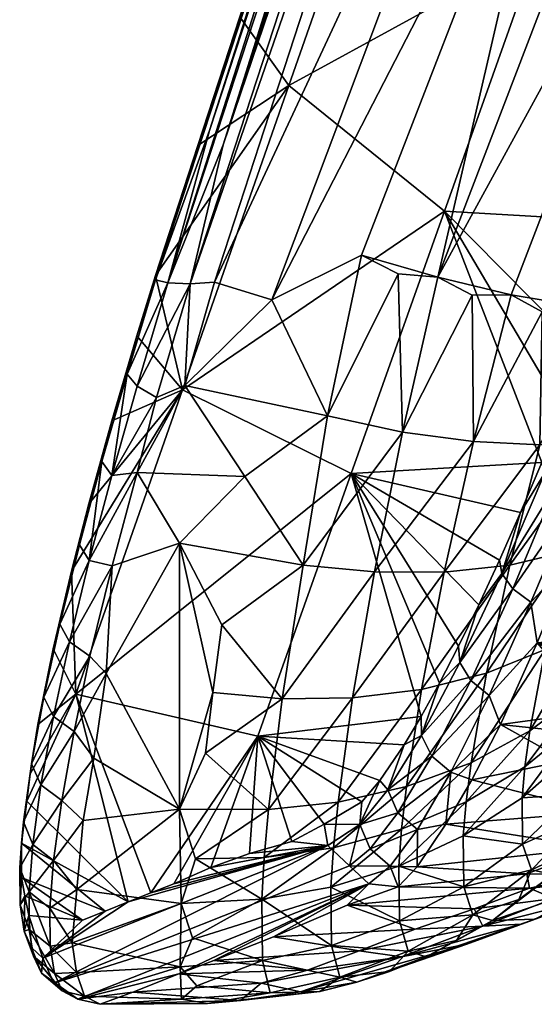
# Model space of a CAD drawing. Header units: millimetres. Extents: x -12051 to -11540, y 10508 to 11079.
# Tile 90 of 256: x -12051 to -12022, y 10895 to 10951. Entities that reach past the tile are written whole.
import ezdxf

# ---------------------------------------------------------------- set-up
doc = ezdxf.new("R2010")
doc.units = ezdxf.units.MM
doc.header["$MEASUREMENT"] = 0
doc.layers.add('Výchozí', color=7, linetype='Continuous', true_color=0x000000)

msp = doc.modelspace()

# ---------------------------------------------------------------- meshes
at = {"layer": 'Výchozí'}
mesh = msp.add_polyface(dxfattribs=at)
corners = [(-12006.165, 10990.59, 323.18), (-12004.871, 10994.371, 324.127), (-12008.328, 10996.792, 325.697), (-12008.924, 10984.374, 321.747), (-12012.444, 10987.392, 323.533), (-12002.293, 10989.357, 321.105), (-12011.082, 10979.062, 320.483), (-12014.739, 10981.291, 322.057), (-12005.071, 10983.031, 319.646), (-12018.226, 10972.644, 320.027), (-12011.15, 10967.466, 315.878), (-12007.591, 10966.148, 312.973), (-12004.832, 10973.993, 315.056), (-12008.685, 10974.695, 317.766), (-12015.018, 10969.133, 318.139), (-12020.442, 10966.86, 318.673), (-12016.502, 10986.944, 323.711), (-12021.375, 10976.112, 321.187), (-12016.502, 10986.944, 323.711), (-12018.387, 11002.487, 327.373), (-12021.375, 10976.112, 321.187), (-12011.512, 11000.251, 326.845), (-12040.081, 10936.028, 311.786), (-12021.375, 10976.112, 321.187), (-12042.708, 10935.987, 310.581), (-12025.057, 10989.864, 323.261), (-12024.734, 10992.203, 323.189), (-12025.169, 10991.826, 322.411), (-12029.91, 10977.292, 319.003), (-12041.448, 10935.921, 311.487), (-12040.081, 10936.028, 311.786), (-12018.387, 11002.487, 327.373), (-12021.395, 10997.258, 325.878), (-12028.074, 10983.419, 319.673), (-12029.817, 10977.811, 317.673), (-12033.621, 10966.287, 315.027), (-12024.578, 10993.97, 321.58), (-12026.561, 10987.958, 320.473), (-12023.255, 10998.008, 322.49), (-12023.909, 10981.286, 284.257), (-12016.644, 10969.512, 201.768), (-12029.896, 10964.191, 283.237), (-12017.913, 10998.409, 285.279), (-12009.383, 10989.336, 201.088), (-12005.433, 10969.617, 120.134), (-12007.84, 10976.589, 155.667), (-12004.861, 10970.718, 119.242), (-12006.028, 10968.112, 120.586), (-12004.29, 10972.665, 119.911), (-12006.604, 10966.562, 120.815), (-12007.288, 10964.678, 121.094), (-12005.838, 10981.586, 155.131), (-12004.29, 10972.665, 119.911), (-12007.024, 10994.266, 200.826), (-12003.479, 10986.456, 154.61), (-12011.39, 10984.28, 201.357), (-12033.621, 10966.287, 315.027), (-12029.817, 10977.811, 317.673), (-12028.074, 10983.419, 319.673), (-12029.817, 10977.811, 317.673), (-12026.561, 10987.958, 320.473), (-12024.578, 10993.97, 321.58), (-12024.578, 10993.97, 321.58), (-12011.512, 11000.251, 326.845), (-12040.364, 10944.567, 312.013), (-12004.217, 10996.164, 324.547), (-12020.057, 11003.316, 326.931), (-12039.593, 10943.755, 312.963)]
mesh.append_faces([[corners[k] for k in face] for face in [(0, 1, 2, 2), (3, 0, 4, 4), (3, 5, 0, 0), (6, 3, 7, 7), (8, 3, 6, 6), (6, 7, 9, 9), (10, 11, 12, 12), (10, 12, 13, 13), (14, 9, 15, 15), (16, 4, 2, 2), (16, 7, 4, 4), (17, 9, 7, 7), (17, 15, 9, 9), (18, 19, 20, 20), (21, 19, 18, 18), (22, 23, 19, 19), (24, 25, 26, 26), (27, 28, 26, 26), (29, 30, 31, 31), (29, 31, 32, 32), (33, 28, 27, 27), (28, 34, 35, 35), (27, 36, 37, 37), (33, 34, 28, 28), (36, 27, 38, 38), (39, 40, 41, 41), (42, 43, 39, 39), (44, 45, 46, 46), (44, 47, 45, 45), (46, 45, 48, 48), (49, 45, 47, 47), (50, 40, 45, 45), (45, 51, 52, 52), (53, 54, 43, 43), (43, 51, 55, 55), (56, 57, 39, 39), (56, 39, 41, 41), (58, 39, 59, 59), (39, 58, 60, 60), (61, 42, 39, 39), (62, 39, 60, 60), (0, 2, 4, 4), (3, 4, 7, 7), (16, 2, 63, 63), (17, 7, 16, 16), (28, 64, 26, 26), (33, 27, 37, 37), (55, 40, 39, 39), (54, 51, 43, 43), (51, 45, 55, 55), (65, 2, 1, 1), (8, 6, 13, 13), (6, 9, 14, 14), (6, 14, 13, 13), (13, 14, 10, 10), (32, 66, 67, 67), (67, 66, 25, 25), (43, 55, 39, 39), (53, 43, 42, 42), (40, 55, 45, 45)]])
mesh = msp.add_polyface(dxfattribs=at)
corners = [(-12017.181, 10934.175, 123.632), (-12006.902, 10962.53, 119.386), (-12005.608, 10963.13, 118.674), (-12013.978, 10945.178, 122.932), (-12007.645, 10962.699, 120.324), (-12003.064, 10967.161, 117.884), (-12014.09, 10936.519, 122.435), (-12016.414, 10933.08, 123.136), (-12007.645, 10962.699, 120.324), (-12012.171, 10951.104, 123.183), (-12019.056, 10931.849, 125.303), (-12015.013, 10943.304, 124.309), (-12014.036, 10945.807, 123.441), (-12009.905, 10957.238, 121.951), (-12007.645, 10962.699, 120.324), (-12010.564, 10955.503, 122.453), (-12007.645, 10962.699, 120.324), (-12009.402, 10958.663, 121.787), (-12007.933, 10962.923, 121.456), (-12011.155, 10953.867, 122.696), (-12010.564, 10955.503, 122.453), (-12016.253, 10965.617, 317.285), (-12012.332, 10964.05, 315.024), (-12011.15, 10967.466, 315.878), (-12015.018, 10969.133, 318.139), (-12008.66, 10963.233, 312.27), (-12007.591, 10966.148, 312.973), (-12023.372, 10935.309, 308.278), (-12019.529, 10934.663, 305.475), (-12004.803, 10956.473, 303.449), (-12013.445, 10934.02, 298.158), (-12011.204, 10934.557, 294.079), (-12020.442, 10966.86, 318.673), (-12031.795, 10937.538, 311.825), (-12027.493, 10936.303, 310.413), (-12016.224, 10934.097, 302.017), (-12005.359, 10962.646, 308.853), (-12036.858, 10935.036, 311.512), (-12021.375, 10976.112, 321.187), (-12040.081, 10936.028, 311.786), (-12036.858, 10935.036, 311.512), (-12041.448, 10935.921, 311.487), (-12021.395, 10997.258, 325.878), (-12039.593, 10943.755, 312.963), (-12029.91, 10977.292, 319.003), (-12043.401, 10936.155, 309.248), (-12040.364, 10944.567, 312.013), (-12042.708, 10935.987, 310.581), (-12025.057, 10989.864, 323.261), (-12024.734, 10992.203, 323.189), (-12033.621, 10966.287, 315.027), (-12038.65, 10950.961, 311.514), (-12043.396, 10936.402, 307.938), (-12043.401, 10936.155, 309.248), (-12041.023, 10943.713, 309.788), (-12041.883, 10929.966, 281.195), (-12035.892, 10947.082, 282.217), (-12027.132, 10940.01, 202.59), (-12029.896, 10964.191, 283.237), (-12021.883, 10954.767, 202.179), (-12011.155, 10953.867, 122.696), (-12016.644, 10969.512, 201.768), (-12010.564, 10955.503, 122.453), (-12009.905, 10957.238, 121.951), (-12012.171, 10951.104, 123.183), (-12015.013, 10943.304, 124.309), (-12016.429, 10939.399, 124.866), (-12014.036, 10945.807, 123.441), (-12015.013, 10943.304, 124.309), (-12014.036, 10945.807, 123.441), (-12009.402, 10958.663, 121.787), (-12007.288, 10964.678, 121.094), (-12007.933, 10962.923, 121.456), (-12009.402, 10958.663, 121.787), (-12043.396, 10936.402, 307.938), (-12041.023, 10943.713, 309.788), (-12038.65, 10950.961, 311.514), (-12033.621, 10966.287, 315.027), (-12009.905, 10957.238, 121.951), (-12021.375, 10976.112, 321.187), (-12041.023, 10943.713, 309.788)]
mesh.append_faces([[corners[k] for k in face] for face in [(0, 1, 2, 2), (3, 4, 1, 1), (5, 6, 7, 7), (8, 3, 9, 9), (3, 10, 11, 11), (12, 3, 11, 11), (13, 14, 15, 15), (16, 17, 18, 18), (8, 9, 19, 19), (19, 20, 8, 8), (12, 9, 3, 3), (21, 22, 23, 23), (21, 23, 24, 24), (22, 25, 26, 26), (22, 26, 23, 23), (22, 27, 28, 28), (22, 28, 25, 25), (29, 30, 31, 31), (32, 33, 34, 34), (32, 34, 21, 21), (27, 22, 34, 34), (25, 28, 35, 35), (25, 35, 36, 36), (30, 29, 35, 35), (37, 33, 32, 32), (38, 39, 40, 40), (41, 42, 43, 43), (44, 45, 46, 46), (47, 43, 48, 48), (47, 49, 46, 46), (50, 45, 44, 44), (45, 50, 51, 51), (52, 53, 54, 54), (55, 56, 57, 57), (58, 59, 56, 56), (60, 59, 61, 61), (60, 61, 62, 62), (62, 61, 63, 63), (64, 59, 60, 60), (59, 65, 66, 66), (59, 66, 57, 57), (59, 67, 68, 68), (59, 64, 69, 69), (70, 63, 61, 61), (71, 72, 61, 61), (61, 72, 73, 73), (74, 75, 56, 56), (76, 77, 58, 58), (76, 58, 56, 56), (75, 76, 56, 56), (0, 2, 7, 7), (3, 1, 0, 0), (17, 16, 78, 78), (22, 21, 34, 34), (29, 36, 35, 35), (37, 32, 79, 79), (45, 51, 80, 80), (59, 57, 56, 56), (61, 59, 58, 58), (24, 32, 21, 21)]])
mesh = msp.add_polyface(dxfattribs=at)
corners = [(-12027.493, 10936.303, 310.413), (-12031.795, 10937.538, 311.825), (-12029.739, 10936.491, 311.091), (-12045.838, 10920.054, 304.031), (-12042.054, 10921.336, 305.189), (-12044.432, 10925.311, 307.253), (-12033.719, 10928.499, 308.706), (-12036.858, 10935.036, 311.512), (-12041.751, 10930.213, 309.753), (-12033.719, 10928.499, 308.706), (-12038.377, 10925.078, 307.31), (-12046.18, 10913.996, 299.628), (-12040.081, 10936.028, 311.786), (-12031.067, 10919.71, 302.609), (-12027.142, 10919.707, 300.721), (-12025.491, 10927.046, 305.095), (-12029.49, 10927.582, 307.175), (-12032.303, 10912.618, 296.695), (-12035.091, 10920.091, 303.964), (-12033.719, 10928.499, 308.706), (-12036.263, 10912.569, 297.849), (-12025.574, 10935.293, 309.303), (-12027.493, 10936.303, 310.413), (-12029.739, 10936.491, 311.091), (-12031.795, 10937.538, 311.825), (-12036.858, 10935.036, 311.512), (-12038.377, 10925.078, 307.31), (-12042.054, 10921.336, 305.189), (-12039.661, 10916.739, 301.866), (-12041.448, 10935.921, 311.487), (-12039.593, 10943.755, 312.963), (-12042.708, 10935.987, 310.581), (-12040.364, 10944.567, 312.013), (-12043.401, 10936.155, 309.248), (-12047.132, 10920.352, 302.98), (-12047.684, 10921.243, 301.904), (-12048.782, 10916.773, 298.416), (-12045.862, 10925.145, 305.961), (-12046.424, 10925.925, 304.832), (-12044.437, 10930.168, 308.415), (-12045.003, 10930.836, 307.248), (-12042.708, 10935.987, 310.581), (-12043.401, 10936.155, 309.248), (-12045.838, 10920.054, 304.031), (-12047.132, 10920.352, 302.98), (-12048.24, 10915.772, 299.423), (-12044.432, 10925.311, 307.253), (-12045.862, 10925.145, 305.961), (-12043.338, 10929.523, 309.127), (-12044.437, 10930.168, 308.415), (-12041.448, 10935.921, 311.487), (-12042.708, 10935.987, 310.581), (-12047.684, 10921.243, 301.904), (-12047.161, 10923.544, 301.863), (-12048.133, 10919.765, 299.146), (-12046.424, 10925.925, 304.832), (-12045.867, 10928.211, 304.574), (-12048.782, 10916.773, 298.416), (-12045.003, 10930.836, 307.248), (-12044.461, 10932.995, 306.79), (-12043.401, 10936.155, 309.248), (-12043.396, 10936.402, 307.938), (-12041.448, 10935.921, 311.487), (-12043.338, 10929.523, 309.127), (-12041.751, 10930.213, 309.753), (-12047.884, 10912.834, 280.173), (-12041.883, 10929.966, 281.195), (-12032.381, 10925.248, 203.001), (-12027.132, 10940.01, 202.59), (-12025.193, 10917.867, 134.687), (-12026.326, 10915.542, 137.042), (-12022.84, 10923.052, 130.66), (-12024.026, 10920.383, 132.551), (-12021.644, 10925.87, 129.01), (-12047.161, 10923.544, 301.863), (-12048.133, 10919.765, 299.146), (-12043.396, 10936.402, 307.938), (-12035.892, 10947.082, 282.217), (-12047.161, 10923.544, 301.863), (-12045.867, 10928.211, 304.574), (-12045.867, 10928.211, 304.574), (-12044.461, 10932.995, 306.79), (-12043.396, 10936.402, 307.938), (-12044.461, 10932.995, 306.79), (-12040.081, 10936.028, 311.786), (-12044.432, 10925.311, 307.253), (-12038.377, 10925.078, 307.31)]
mesh.append_faces([[corners[k] for k in face] for face in [(0, 1, 2, 2), (3, 4, 5, 5), (6, 7, 8, 8), (9, 8, 10, 10), (4, 3, 11, 11), (12, 8, 7, 7), (13, 14, 15, 15), (13, 15, 16, 16), (17, 14, 13, 13), (18, 13, 16, 16), (18, 16, 19, 19), (20, 13, 18, 18), (15, 21, 16, 16), (16, 22, 23, 23), (16, 23, 19, 19), (24, 25, 19, 19), (24, 19, 23, 23), (16, 21, 22, 22), (18, 19, 26, 26), (18, 26, 27, 27), (18, 27, 28, 28), (29, 30, 31, 31), (31, 32, 33, 33), (34, 35, 36, 36), (34, 37, 38, 38), (34, 38, 35, 35), (37, 39, 40, 40), (37, 40, 38, 38), (41, 42, 40, 40), (41, 40, 39, 39), (43, 44, 45, 45), (46, 47, 44, 44), (46, 44, 43, 43), (48, 49, 47, 47), (48, 47, 46, 46), (50, 51, 49, 49), (50, 49, 48, 48), (52, 53, 54, 54), (55, 56, 53, 53), (57, 52, 54, 54), (55, 58, 56, 56), (56, 58, 59, 59), (52, 55, 53, 53), (60, 61, 59, 59), (59, 58, 60, 60), (62, 63, 64, 64), (65, 66, 67, 67), (66, 68, 67, 67), (67, 69, 70, 70), (71, 72, 67, 67), (68, 73, 67, 67), (74, 66, 75, 75), (76, 77, 66, 66), (66, 65, 75, 75), (66, 78, 79, 79), (80, 81, 66, 66), (82, 66, 83, 83), (62, 64, 84, 84), (63, 85, 64, 64), (10, 8, 5, 5), (4, 86, 5, 5)]])
mesh = msp.add_polyface(dxfattribs=at)
corners = [(-12019.056, 10931.849, 125.303), (-12013.978, 10945.178, 122.932), (-12017.181, 10934.175, 123.632), (-12016.429, 10939.399, 124.866), (-12015.013, 10943.304, 124.309), (-12019.529, 10934.663, 305.475), (-12023.372, 10935.309, 308.278), (-12021.614, 10934.344, 306.789), (-12016.224, 10934.097, 302.017), (-12019.529, 10934.663, 305.475), (-12018.035, 10933.694, 303.626), (-12023.372, 10935.309, 308.278), (-12027.493, 10936.303, 310.413), (-12025.574, 10935.293, 309.303), (-12017.298, 10922.035, 292.436), (-12013.455, 10928.379, 291.957), (-12015.638, 10927.55, 295.713), (-12018.587, 10917.055, 288.21), (-12016.238, 10919.046, 285.462), (-12015.018, 10923.479, 289.141), (-12019.437, 10912.919, 283.313), (-12017.044, 10915.365, 281.168), (-12020.13, 10920.891, 295.543), (-12018.431, 10927.03, 299.252), (-12021.448, 10915.355, 290.795), (-12023.45, 10920.103, 298.34), (-12021.756, 10926.858, 302.424), (-12024.764, 10914.02, 293.122), (-12027.142, 10919.707, 300.721), (-12025.491, 10927.046, 305.095), (-12028.426, 10913.1, 295.109), (-12014.446, 10921.245, 282.65), (-12014.988, 10933.373, 299.948), (-12016.224, 10934.097, 302.017), (-12018.035, 10933.694, 303.626), (-12014.988, 10933.373, 299.948), (-12021.614, 10934.344, 306.789), (-12023.372, 10935.309, 308.278), (-12025.574, 10935.293, 309.303), (-12020.462, 10928.746, 127.642), (-12021.644, 10925.87, 129.01), (-12027.132, 10940.01, 202.59), (-12020.462, 10928.746, 127.642), (-12019.056, 10931.849, 125.303), (-12016.429, 10939.399, 124.866), (-12022.84, 10923.052, 130.66), (-12032.381, 10925.248, 203.001), (-12021.644, 10925.87, 129.01), (-12024.026, 10920.383, 132.551), (-12025.193, 10917.867, 134.687), (-12021.907, 10915.718, 131.998), (-12019.979, 10920.416, 128.501), (-12010.779, 10916.729, 131.24), (-12021.463, 10925.293, 128.014), (-12019.056, 10931.849, 125.303), (-12018.416, 10930.78, 124.615), (-12020.828, 10924.592, 127.171), (-12023.274, 10918.765, 130.85), (-12023.899, 10919.632, 131.62), (-12026.258, 10914.623, 136.213), (-12017.181, 10934.175, 123.632), (-12016.414, 10933.08, 123.136), (-12017.303, 10930.352, 123.884), (-12019.783, 10923.811, 126.632), (-12022.269, 10918.007, 130.478), (-12025.647, 10913.598, 135.548), (-12021.644, 10925.87, 129.01), (-12020.462, 10928.746, 127.642), (-12024.026, 10920.383, 132.551), (-12022.84, 10923.052, 130.66), (-12019.056, 10931.849, 125.303), (-12025.193, 10917.867, 134.687), (-12019.979, 10920.416, 128.501), (-12019.783, 10923.811, 126.632), (-12017.303, 10930.352, 123.884), (-12017.601, 10926.573, 125.237), (-12021.907, 10915.718, 131.998), (-12018.035, 10933.694, 303.626), (-12019.529, 10934.663, 305.475), (-12017.181, 10934.175, 123.632)]
mesh.append_faces([[corners[k] for k in face] for face in [(0, 1, 2, 2), (3, 4, 0, 0), (5, 6, 7, 7), (8, 9, 10, 10), (11, 12, 13, 13), (14, 15, 16, 16), (17, 18, 19, 19), (17, 19, 14, 14), (20, 21, 18, 18), (20, 18, 17, 17), (22, 14, 16, 16), (22, 16, 23, 23), (24, 17, 14, 14), (24, 14, 22, 22), (25, 22, 23, 23), (25, 23, 26, 26), (27, 24, 22, 22), (27, 22, 25, 25), (28, 25, 26, 26), (28, 26, 29, 29), (30, 27, 25, 25), (30, 25, 28, 28), (21, 31, 18, 18), (23, 32, 33, 33), (23, 33, 34, 34), (23, 34, 26, 26), (23, 16, 35, 35), (36, 29, 26, 26), (36, 26, 34, 34), (29, 37, 38, 38), (36, 37, 29, 29), (39, 40, 41, 41), (42, 41, 43, 43), (43, 41, 44, 44), (45, 46, 47, 47), (46, 48, 49, 49), (50, 51, 52, 52), (53, 54, 55, 55), (56, 57, 58, 58), (56, 58, 53, 53), (57, 59, 58, 58), (55, 60, 61, 61), (56, 55, 62, 62), (63, 64, 57, 57), (63, 57, 56, 56), (64, 65, 57, 57), (53, 66, 67, 67), (58, 68, 69, 69), (69, 66, 53, 53), (70, 53, 67, 67), (53, 58, 69, 69), (71, 68, 58, 58), (59, 71, 58, 58), (64, 63, 72, 72), (73, 74, 75, 75), (64, 72, 76, 76), (77, 78, 36, 36), (54, 79, 55, 55), (53, 55, 56, 56), (55, 61, 62, 62), (56, 62, 63, 63)]])
mesh = msp.add_polyface(dxfattribs=at)
corners = [(-12040.589, 10909.504, 295.038), (-12040.174, 10912.922, 298.568), (-12042.054, 10906.357, 291.164), (-12046.18, 10913.996, 299.628), (-12042.054, 10906.357, 291.164), (-12042.054, 10921.336, 305.189), (-12046.883, 10909.224, 294.749), (-12039.661, 10916.739, 301.866), (-12042.054, 10921.336, 305.189), (-12029.266, 10907.627, 288.623), (-12024.764, 10914.02, 293.122), (-12028.426, 10913.1, 295.109), (-12029.539, 10905.237, 284.95), (-12025.628, 10908.977, 287.107), (-12032.303, 10912.618, 296.695), (-12027.142, 10919.707, 300.721), (-12033.113, 10906.747, 289.822), (-12036.263, 10912.569, 297.849), (-12031.067, 10919.71, 302.609), (-12037.034, 10906.344, 290.681), (-12035.091, 10920.091, 303.964), (-12039.661, 10916.739, 301.866), (-12040.174, 10912.922, 298.568), (-12040.589, 10909.504, 295.038), (-12049.148, 10911.567, 295.377), (-12049.686, 10912.668, 294.453), (-12050.384, 10908.914, 289.96), (-12049.852, 10907.721, 290.787), (-12048.24, 10915.772, 299.423), (-12048.782, 10916.773, 298.416), (-12047.132, 10920.352, 302.98), (-12047.991, 10910.729, 295.933), (-12049.148, 10911.567, 295.377), (-12049.852, 10907.721, 290.787), (-12048.685, 10906.845, 291.294), (-12047.098, 10914.976, 300.023), (-12048.24, 10915.772, 299.423), (-12045.838, 10920.054, 304.031), (-12050.384, 10908.914, 289.96), (-12050.022, 10911.12, 290.697), (-12050.457, 10908.341, 286.793), (-12049.686, 10912.668, 294.453), (-12049.163, 10915.376, 295.355), (-12048.782, 10916.773, 298.416), (-12048.133, 10919.765, 299.146), (-12046.18, 10913.996, 299.628), (-12045.838, 10920.054, 304.031), (-12046.883, 10909.224, 294.749), (-12048.685, 10906.845, 291.294), (-12046.883, 10909.224, 294.749), (-12046.18, 10913.996, 299.628), (-12047.884, 10912.834, 280.173), (-12032.381, 10925.248, 203.001), (-12037.635, 10910.471, 203.413), (-12029.388, 10909.989, 145.079), (-12028.44, 10911.577, 142.285), (-12028.44, 10911.577, 142.285), (-12026.326, 10915.542, 137.042), (-12027.41, 10913.45, 139.571), (-12030.76, 10907.966, 149.751), (-12043.66, 10901.647, 223.53), (-12031.78, 10906.767, 153.94), (-12033.899, 10905.525, 165.631), (-12035.721, 10904.543, 175.898), (-12031.78, 10906.767, 153.94), (-12050.022, 10911.12, 290.697), (-12050.457, 10908.341, 286.793), (-12050.652, 10906.819, 284.364), (-12049.163, 10915.376, 295.355), (-12050.022, 10911.12, 290.697), (-12049.163, 10915.376, 295.355), (-12048.133, 10919.765, 299.146), (-12025.647, 10913.598, 135.548), (-12027.835, 10909.342, 141.064), (-12028.426, 10910.508, 141.594), (-12029.744, 10906.163, 147.125), (-12030.315, 10907.443, 147.493), (-12024.612, 10912.756, 135.272), (-12026.766, 10908.437, 140.892), (-12027.835, 10909.342, 141.064), (-12029.744, 10906.163, 147.125), (-12028.426, 10910.508, 141.594), (-12029.388, 10909.989, 145.079), (-12028.44, 10911.577, 142.285), (-12030.76, 10907.966, 149.751), (-12030.315, 10907.443, 147.493), (-12027.41, 10913.45, 139.571), (-12026.258, 10914.623, 136.213)]
mesh.append_faces([[corners[k] for k in face] for face in [(0, 1, 2, 2), (3, 4, 5, 5), (4, 3, 6, 6), (7, 8, 1, 1), (8, 2, 1, 1), (9, 10, 11, 11), (12, 13, 9, 9), (14, 11, 15, 15), (16, 9, 11, 11), (16, 11, 14, 14), (17, 14, 18, 18), (19, 16, 14, 14), (19, 14, 17, 17), (17, 20, 21, 21), (22, 23, 17, 17), (19, 17, 23, 23), (24, 25, 26, 26), (24, 26, 27, 27), (28, 29, 25, 25), (28, 25, 24, 24), (30, 29, 28, 28), (31, 32, 33, 33), (31, 33, 34, 34), (35, 36, 32, 32), (35, 32, 31, 31), (37, 36, 35, 35), (38, 39, 40, 40), (41, 42, 39, 39), (43, 44, 42, 42), (41, 43, 42, 42), (38, 41, 39, 39), (35, 31, 45, 45), (46, 35, 45, 45), (47, 31, 48, 48), (31, 49, 50, 50), (51, 52, 53, 53), (54, 53, 55, 55), (53, 52, 56, 56), (52, 57, 58, 58), (53, 54, 59, 59), (53, 60, 51, 51), (61, 62, 53, 53), (62, 63, 53, 53), (53, 59, 64, 64), (65, 51, 66, 66), (67, 66, 51, 51), (68, 51, 69, 69), (51, 70, 71, 71), (72, 73, 74, 74), (73, 75, 76, 76), (73, 76, 74, 74), (77, 78, 79, 79), (78, 80, 79, 79), (81, 82, 83, 83), (84, 82, 85, 85), (83, 86, 81, 81), (81, 85, 82, 82), (87, 81, 86, 86), (17, 21, 22, 22), (52, 58, 56, 56)]])
mesh = msp.add_polyface(dxfattribs=at)
corners = [(-12009.852, 10910.998, 227.25), (-12015.535, 10909.126, 256.839), (-12018.045, 10905.731, 256.967), (-12017.239, 10907.262, 259.564), (-12019.705, 10911.109, 280.536), (-12017.303, 10913.754, 278.724), (-12017.044, 10915.365, 281.168), (-12019.437, 10912.919, 283.313), (-12019.866, 10909.532, 277.609), (-12017.454, 10912.353, 276.144), (-12019.827, 10907.187, 271.545), (-12017.42, 10910.28, 270.791), (-12019.349, 10905.895, 265.315), (-12016.966, 10909.158, 265.289), (-12022.317, 10910.762, 285.316), (-12018.587, 10917.055, 288.21), (-12021.448, 10915.355, 290.795), (-12022.596, 10908.752, 282.216), (-12022.757, 10907.001, 278.95), (-12025.628, 10908.977, 287.107), (-12024.764, 10914.02, 293.122), (-12025.906, 10906.772, 283.704), (-12029.266, 10907.627, 288.623), (-12029.539, 10905.237, 284.95), (-12015.53, 10913.556, 269.957), (-12015.56, 10915.36, 274.606), (-12015.53, 10913.556, 269.957), (-12015.56, 10915.36, 274.606), (-12015.184, 10918.004, 278.955), (-12015.535, 10909.126, 256.839), (-12015.174, 10910.71, 260.215), (-12015.11, 10912.609, 265.176), (-12017.239, 10907.262, 259.564), (-12012.518, 10908.249, 143.062), (-12017.889, 10907.358, 142.412), (-12016.375, 10908.305, 141.178), (-12016.009, 10909.11, 139.943), (-12020.306, 10909.074, 139.461), (-12019.397, 10910.64, 137.357), (-12014.744, 10910.571, 138.013), (-12018.562, 10911.865, 135.889), (-12012.786, 10914.542, 133.242), (-12014.368, 10912.864, 134.957), (-12021.907, 10915.718, 131.998), (-12010.779, 10916.729, 131.24), (-12012.786, 10914.542, 133.242), (-12015.174, 10912.141, 135.734), (-12023.973, 10911.118, 136.709), (-12018.562, 10911.865, 135.889), (-12019.397, 10910.64, 137.357), (-12018.562, 10911.865, 135.889), (-12025.579, 10908.009, 141.075), (-12020.306, 10909.074, 139.461), (-12018.45, 10906.185, 144.455), (-12020.306, 10909.074, 139.461), (-12023.274, 10918.765, 130.85), (-12025.647, 10913.598, 135.548), (-12026.258, 10914.623, 136.213), (-12028.426, 10910.508, 141.594), (-12022.269, 10918.007, 130.478), (-12024.612, 10912.756, 135.272), (-12025.647, 10913.598, 135.548), (-12027.835, 10909.342, 141.064), (-12026.326, 10915.542, 137.042), (-12025.193, 10917.867, 134.687), (-12027.41, 10913.45, 139.571), (-12021.907, 10915.718, 131.998), (-12026.766, 10908.437, 140.892), (-12023.973, 10911.118, 136.709), (-12025.579, 10908.009, 141.075), (-12015.174, 10912.141, 135.734)]
mesh.append_faces([[corners[k] for k in face] for face in [(0, 1, 2, 2), (2, 1, 3, 3), (4, 5, 6, 6), (4, 6, 7, 7), (8, 9, 5, 5), (8, 5, 4, 4), (8, 10, 11, 11), (8, 11, 9, 9), (10, 12, 13, 13), (10, 13, 11, 11), (14, 7, 15, 15), (14, 15, 16, 16), (17, 4, 7, 7), (17, 7, 14, 14), (18, 8, 4, 4), (18, 4, 17, 17), (18, 10, 8, 8), (19, 14, 16, 16), (19, 16, 20, 20), (21, 17, 14, 14), (21, 14, 19, 19), (22, 19, 20, 20), (23, 21, 19, 19), (24, 25, 9, 9), (26, 9, 11, 11), (27, 28, 5, 5), (25, 5, 9, 9), (29, 30, 13, 13), (30, 31, 13, 13), (11, 13, 31, 31), (11, 31, 26, 26), (29, 13, 32, 32), (13, 12, 32, 32), (33, 34, 35, 35), (36, 37, 38, 38), (39, 36, 38, 38), (39, 38, 40, 40), (35, 34, 36, 36), (41, 42, 43, 43), (44, 45, 43, 43), (46, 43, 42, 42), (47, 48, 49, 49), (47, 43, 50, 50), (51, 52, 53, 53), (47, 49, 54, 54), (47, 54, 51, 51), (55, 56, 57, 57), (56, 58, 57, 57), (59, 60, 61, 61), (60, 62, 61, 61), (57, 63, 64, 64), (57, 65, 63, 63), (60, 59, 66, 66), (67, 60, 68, 68), (28, 6, 5, 5), (60, 66, 68, 68), (67, 68, 69, 69), (40, 70, 39, 39), (34, 37, 36, 36), (43, 46, 50, 50)]])
mesh = msp.add_polyface(dxfattribs=at)
corners = [(-12047.4, 10895.844, 265.291), (-12042.01, 10897.495, 273.049), (-12047.854, 10897.173, 271.888), (-12042.054, 10906.357, 291.164), (-12047.479, 10905.729, 290.331), (-12047.83, 10901.837, 284.099), (-12049.749, 10897.977, 258.525), (-12049.124, 10896.573, 258.16), (-12049.827, 10897.122, 264.46), (-12050.276, 10898.082, 269.951), (-12050.799, 10899.497, 269.597), (-12050.384, 10898.569, 264.226), (-12050.511, 10899.596, 275.335), (-12051.033, 10900.98, 274.856), (-12050.525, 10901.717, 280.686), (-12051.053, 10903.053, 280.085), (-12050.315, 10904.381, 285.782), (-12050.843, 10905.653, 285.066), (-12049.852, 10907.721, 290.787), (-12050.384, 10908.914, 289.96), (-12049.827, 10897.122, 264.46), (-12049.124, 10896.573, 258.16), (-12047.781, 10895.66, 257.09), (-12048.66, 10896.142, 264.705), (-12049.1, 10897.113, 270.251), (-12050.276, 10898.082, 269.951), (-12049.334, 10898.642, 275.686), (-12050.511, 10899.596, 275.335), (-12049.349, 10900.784, 281.09), (-12050.525, 10901.717, 280.686), (-12049.144, 10903.473, 286.237), (-12050.315, 10904.381, 285.782), (-12048.685, 10906.845, 291.294), (-12049.852, 10907.721, 290.787), (-12050.799, 10899.497, 269.597), (-12050.755, 10901.484, 271.886), (-12050.54, 10900.374, 267.656), (-12051.053, 10903.053, 280.085), (-12050.95, 10904.452, 280.62), (-12050.955, 10902.516, 275.874), (-12050.955, 10902.516, 275.874), (-12050.755, 10901.484, 271.886), (-12051.033, 10900.98, 274.856), (-12050.384, 10898.569, 264.226), (-12050.843, 10905.653, 285.066), (-12050.652, 10906.819, 284.364), (-12050.95, 10904.452, 280.62), (-12050.457, 10908.341, 286.793), (-12050.384, 10908.914, 289.96), (-12050.457, 10908.341, 286.793), (-12047.781, 10895.66, 257.09), (-12046.521, 10895.377, 257.441), (-12047.4, 10895.844, 265.291), (-12048.66, 10896.142, 264.705), (-12049.1, 10897.113, 270.251), (-12049.334, 10898.642, 275.686), (-12047.854, 10897.173, 271.888), (-12049.144, 10903.473, 286.237), (-12049.349, 10900.784, 281.09), (-12047.83, 10901.837, 284.099), (-12048.685, 10906.845, 291.294), (-12047.479, 10905.729, 290.331), (-12048.104, 10898.836, 277.224), (-12047.479, 10905.729, 290.331), (-12046.883, 10909.224, 294.749), (-12047.781, 10895.66, 257.09), (-12044.676, 10896.058, 246.557), (-12046.521, 10895.377, 257.441), (-12049.749, 10897.977, 258.525), (-12047.522, 10900.117, 246.347), (-12046.233, 10900.627, 238.742), (-12047.522, 10900.117, 246.347), (-12050.955, 10902.516, 275.874), (-12046.233, 10900.627, 238.742), (-12050.54, 10900.374, 267.656), (-12047.522, 10900.117, 246.347), (-12049.749, 10897.977, 258.525), (-12050.652, 10906.819, 284.364), (-12047.884, 10912.834, 280.173), (-12044.944, 10901.137, 231.136), (-12050.95, 10904.452, 280.62), (-12044.944, 10901.137, 231.136), (-12046.233, 10900.627, 238.742), (-12050.384, 10898.569, 264.226), (-12050.755, 10901.484, 271.886), (-12050.652, 10906.819, 284.364), (-12047.83, 10901.837, 284.099), (-12044.944, 10901.137, 231.136)]
mesh.append_faces([[corners[k] for k in face] for face in [(0, 1, 2, 2), (3, 4, 5, 5), (6, 7, 8, 8), (8, 9, 10, 10), (8, 10, 11, 11), (12, 13, 10, 10), (12, 10, 9, 9), (14, 15, 13, 13), (14, 13, 12, 12), (16, 17, 15, 15), (16, 15, 14, 14), (18, 19, 17, 17), (18, 17, 16, 16), (20, 21, 22, 22), (23, 24, 25, 25), (23, 25, 20, 20), (24, 26, 27, 27), (24, 27, 25, 25), (26, 28, 29, 29), (26, 29, 27, 27), (30, 31, 29, 29), (30, 29, 28, 28), (32, 33, 31, 31), (32, 31, 30, 30), (34, 35, 36, 36), (37, 38, 39, 39), (40, 41, 42, 42), (36, 43, 34, 34), (44, 45, 46, 46), (42, 41, 34, 34), (37, 39, 42, 42), (46, 37, 44, 44), (47, 45, 44, 44), (48, 49, 44, 44), (50, 51, 52, 52), (50, 52, 53, 53), (54, 53, 52, 52), (55, 54, 56, 56), (57, 58, 59, 59), (60, 57, 61, 61), (58, 55, 62, 62), (57, 59, 63, 63), (64, 60, 61, 61), (65, 66, 67, 67), (68, 69, 70, 70), (71, 72, 73, 73), (74, 75, 76, 76), (77, 78, 79, 79), (80, 81, 82, 82), (76, 83, 74, 74), (75, 74, 84, 84), (72, 71, 84, 84), (82, 72, 80, 80), (79, 80, 85, 85), (54, 52, 56, 56), (55, 56, 62, 62), (58, 62, 86, 86), (68, 70, 87, 87), (6, 8, 11, 11), (20, 22, 23, 23)]])
mesh = msp.add_polyface(dxfattribs=at)
corners = [(-12029.539, 10898.05, 221.053), (-12035.237, 10896.074, 250.491), (-12037.449, 10896.566, 238.824), (-12038.606, 10895.59, 253.63), (-12034.153, 10896.107, 255.392), (-12042.054, 10906.357, 291.164), (-12046.883, 10909.224, 294.749), (-12047.479, 10905.729, 290.331), (-12047.83, 10901.837, 284.099), (-12048.104, 10898.836, 277.224), (-12041.956, 10901.043, 282.394), (-12042.01, 10897.495, 273.049), (-12041.956, 10901.043, 282.394), (-12047.4, 10895.844, 265.291), (-12046.521, 10895.377, 257.441), (-12041.932, 10895.674, 263.428), (-12047.854, 10897.173, 271.888), (-12042.01, 10897.495, 273.049), (-12041.15, 10903.557, 286.977), (-12041.932, 10895.674, 263.428), (-12041.072, 10896.412, 268.408), (-12041.312, 10899.117, 277.92), (-12040.472, 10895.428, 258.856), (-12038.606, 10895.59, 253.63), (-12040.472, 10895.428, 258.856), (-12037.278, 10903.635, 286.594), (-12033.113, 10906.747, 289.822), (-12037.034, 10906.344, 290.681), (-12037.42, 10901.29, 282.273), (-12033.372, 10904.188, 285.919), (-12037.381, 10897.847, 273.292), (-12033.479, 10898.686, 273.256), (-12033.519, 10901.968, 281.8), (-12036.937, 10896.025, 264.043), (-12033.016, 10896.909, 264.462), (-12041.15, 10903.557, 286.977), (-12041.956, 10901.043, 282.394), (-12041.312, 10899.117, 277.92), (-12041.15, 10903.557, 286.977), (-12042.054, 10906.357, 291.164), (-12034.153, 10896.107, 255.392), (-12042.01, 10897.495, 273.049), (-12041.072, 10896.412, 268.408), (-12041.072, 10896.412, 268.408), (-12038.606, 10895.59, 253.63), (-12034.153, 10896.107, 255.392), (-12040.472, 10895.428, 258.856), (-12041.932, 10895.674, 263.428), (-12044.676, 10896.058, 246.557), (-12038.606, 10895.59, 253.63), (-12046.521, 10895.377, 257.441), (-12037.449, 10896.566, 238.824), (-12037.449, 10896.566, 238.824), (-12042.083, 10897.085, 231.291), (-12040.125, 10897.851, 219.897), (-12036.761, 10899.171, 200.258), (-12031.932, 10898.389, 211.885), (-12034.847, 10897.299, 228.136), (-12034.847, 10897.299, 228.136), (-12042.083, 10897.085, 231.291), (-12044.676, 10896.058, 246.557), (-12047.781, 10895.66, 257.09), (-12031.385, 10902.163, 160.109), (-12036.761, 10899.171, 200.258), (-12040.125, 10897.851, 219.897), (-12042.083, 10897.085, 231.291), (-12031.385, 10902.163, 160.109), (-12047.781, 10895.66, 257.09), (-12049.124, 10896.573, 258.16), (-12033.704, 10904.32, 163.685), (-12049.749, 10897.977, 258.525), (-12044.944, 10901.137, 231.136), (-12043.66, 10901.647, 223.53), (-12042.371, 10902.157, 215.92), (-12040.286, 10903.069, 203.719), (-12037.635, 10910.471, 203.413), (-12040.286, 10903.069, 203.719), (-12042.371, 10902.157, 215.92), (-12038.113, 10903.87, 190.7), (-12043.66, 10901.647, 223.53), (-12035.721, 10904.543, 175.898), (-12040.589, 10909.504, 295.038), (-12032.483, 10903.178, 159.611), (-12032.483, 10903.178, 159.611), (-12049.124, 10896.573, 258.16), (-12033.704, 10904.32, 163.685), (-12049.749, 10897.977, 258.525), (-12042.371, 10902.157, 215.92), (-12038.113, 10903.87, 190.7), (-12038.113, 10903.87, 190.7), (-12035.721, 10904.543, 175.898), (-12040.125, 10897.851, 219.897), (-12047.884, 10912.834, 280.173), (-12044.944, 10901.137, 231.136)]
mesh.append_faces([[corners[k] for k in face] for face in [(0, 1, 2, 2), (3, 2, 1, 1), (1, 4, 3, 3), (5, 6, 7, 7), (8, 9, 10, 10), (8, 10, 5, 5), (9, 11, 12, 12), (13, 14, 15, 15), (9, 16, 17, 17), (5, 10, 18, 18), (19, 20, 17, 17), (21, 12, 11, 11), (15, 14, 22, 22), (13, 15, 17, 17), (14, 23, 24, 24), (25, 26, 27, 27), (28, 29, 25, 25), (28, 30, 31, 31), (28, 31, 32, 32), (30, 33, 34, 34), (35, 36, 28, 28), (35, 28, 25, 25), (30, 28, 37, 37), (35, 25, 27, 27), (38, 27, 39, 39), (34, 33, 40, 40), (36, 37, 28, 28), (41, 42, 30, 30), (33, 30, 43, 43), (44, 45, 46, 46), (33, 47, 46, 46), (48, 49, 50, 50), (49, 48, 51, 51), (52, 48, 53, 53), (54, 55, 56, 56), (57, 52, 53, 53), (58, 54, 56, 56), (59, 60, 61, 61), (62, 63, 64, 64), (64, 65, 62, 62), (66, 67, 68, 68), (62, 65, 61, 61), (69, 70, 71, 71), (69, 71, 72, 72), (69, 73, 74, 74), (75, 76, 77, 77), (78, 76, 75, 75), (79, 75, 77, 77), (78, 75, 80, 80), (27, 81, 39, 39), (30, 37, 41, 41), (33, 43, 47, 47), (82, 66, 68, 68), (83, 84, 85, 85), (84, 86, 85, 85), (69, 72, 87, 87), (69, 74, 88, 88), (69, 89, 90, 90), (45, 33, 46, 46), (58, 53, 91, 91), (92, 79, 93, 93)]])
mesh = msp.add_polyface(dxfattribs=at)
corners = [(-12016.473, 10902.36, 170.033), (-12020.984, 10901.325, 172.319), (-12017.059, 10902.418, 160.77), (-12019.344, 10901.205, 187.029), (-12024.969, 10899.774, 195.22), (-12025.857, 10898.765, 223.443), (-12029.539, 10898.05, 221.053), (-12022.796, 10899.889, 206.565), (-12012.317, 10903.875, 161.837), (-12013.421, 10903.448, 175.497), (-12018.255, 10901.544, 203.169), (-12022.024, 10900.177, 224.416), (-12018.235, 10902.237, 224.497), (-12013.24, 10904.073, 196.846), (-12014.886, 10904.782, 224.924), (-12022.332, 10901.915, 159.542), (-12025.447, 10900.743, 176.971), (-12028.772, 10899.609, 193.737), (-12028.147, 10898.047, 255.647), (-12024.422, 10900.09, 256.258), (-12026.438, 10898.966, 257.145), (-12024.422, 10900.09, 256.258), (-12021.023, 10902.683, 256.734), (-12022.937, 10901.273, 258.008), (-12018.045, 10905.731, 256.967), (-12019.842, 10904.074, 258.822), (-12022.757, 10907.001, 278.95), (-12022.723, 10904.391, 272.19), (-12019.827, 10907.187, 271.545), (-12022.229, 10902.941, 265.244), (-12019.349, 10905.895, 265.315), (-12026.067, 10904.852, 280.12), (-12022.596, 10908.752, 282.216), (-12025.906, 10906.772, 283.704), (-12026.028, 10901.993, 272.701), (-12025.535, 10900.405, 265.074), (-12019.842, 10904.074, 258.822), (-12022.937, 10901.273, 258.008), (-12018.045, 10905.731, 256.967), (-12024.422, 10900.09, 256.258), (-12022.937, 10901.273, 258.008), (-12026.438, 10898.966, 257.145), (-12013.982, 10904.624, 151.535), (-12014.739, 10903.382, 156.825), (-12018.743, 10902.661, 155.822), (-12013.216, 10906.508, 146.57), (-12013.641, 10905.849, 148.007), (-12018.626, 10904.182, 149.252), (-12018.45, 10906.185, 144.455), (-12017.889, 10907.358, 142.412), (-12012.889, 10907.432, 144.597), (-12022.479, 10902.718, 153.866), (-12017.059, 10902.418, 160.77), (-12022.332, 10901.915, 159.542), (-12027.039, 10905.515, 145.616), (-12018.45, 10906.185, 144.455), (-12018.626, 10904.182, 149.252), (-12018.626, 10904.182, 149.252), (-12022.479, 10902.718, 153.866), (-12028.66, 10903.124, 152.156), (-12025.579, 10908.009, 141.075), (-12018.45, 10906.185, 144.455), (-12022.479, 10902.718, 153.866), (-12022.332, 10901.915, 159.542), (-12029.734, 10901.995, 158.519), (-12017.059, 10902.418, 160.77), (-12017.239, 10907.262, 259.564), (-12021.023, 10902.683, 256.734), (-12019.842, 10904.074, 258.822), (-12018.045, 10905.731, 256.967), (-12020.306, 10909.074, 139.461), (-12017.889, 10907.358, 142.412)]
mesh.append_faces([[corners[k] for k in face] for face in [(0, 1, 2, 2), (3, 4, 1, 1), (5, 6, 7, 7), (8, 0, 2, 2), (0, 9, 3, 3), (10, 11, 5, 5), (10, 5, 7, 7), (11, 10, 12, 12), (12, 13, 14, 14), (15, 1, 16, 16), (17, 16, 4, 4), (5, 11, 18, 18), (18, 19, 20, 20), (12, 21, 11, 11), (4, 16, 1, 1), (21, 12, 22, 22), (21, 22, 23, 23), (24, 25, 22, 22), (26, 27, 28, 28), (27, 29, 30, 30), (27, 30, 28, 28), (31, 26, 32, 32), (31, 32, 33, 33), (31, 34, 27, 27), (31, 27, 26, 26), (34, 35, 29, 29), (34, 29, 27, 27), (30, 29, 36, 36), (29, 35, 37, 37), (30, 36, 38, 38), (35, 39, 40, 40), (35, 41, 39, 39), (42, 43, 44, 44), (45, 46, 47, 47), (45, 47, 48, 48), (48, 49, 50, 50), (51, 47, 44, 44), (44, 52, 53, 53), (53, 51, 44, 44), (54, 55, 56, 56), (57, 58, 59, 59), (56, 59, 54, 54), (54, 60, 61, 61), (62, 63, 64, 64), (3, 1, 0, 0), (7, 4, 3, 3), (6, 4, 7, 7), (7, 3, 10, 10), (15, 65, 1, 1), (30, 38, 66, 66), (29, 67, 68, 68), (29, 37, 67, 67), (46, 42, 47, 47), (9, 10, 3, 3), (10, 13, 12, 12), (21, 18, 11, 11), (12, 14, 22, 22), (69, 22, 14, 14), (42, 44, 47, 47), (52, 44, 43, 43), (70, 71, 61, 61)]])
mesh = msp.add_polyface(dxfattribs=at)
corners = [(-12024.969, 10899.774, 195.22), (-12031.932, 10898.389, 211.885), (-12028.772, 10899.609, 193.737), (-12029.539, 10898.05, 221.053), (-12034.847, 10897.299, 228.136), (-12037.449, 10896.566, 238.824), (-12025.857, 10898.765, 223.443), (-12028.147, 10898.047, 255.647), (-12032.063, 10896.615, 254.965), (-12035.237, 10896.074, 250.491), (-12034.153, 10896.107, 255.392), (-12030.218, 10897.232, 256.263), (-12029.69, 10903.159, 281.079), (-12026.067, 10904.852, 280.12), (-12025.906, 10906.772, 283.704), (-12029.539, 10905.237, 284.95), (-12029.651, 10900.074, 273.059), (-12026.028, 10901.993, 272.701), (-12029.173, 10898.375, 264.81), (-12025.535, 10900.405, 265.074), (-12033.372, 10904.188, 285.919), (-12029.266, 10907.627, 288.623), (-12033.113, 10906.747, 289.822), (-12033.519, 10901.968, 281.8), (-12033.479, 10898.686, 273.256), (-12033.016, 10896.909, 264.462), (-12037.278, 10903.635, 286.594), (-12037.42, 10901.29, 282.273), (-12037.381, 10897.847, 273.292), (-12026.438, 10898.966, 257.145), (-12030.218, 10897.232, 256.263), (-12028.147, 10898.047, 255.647), (-12032.063, 10896.615, 254.965), (-12034.153, 10896.107, 255.392), (-12030.218, 10897.232, 256.263), (-12026.438, 10898.966, 257.145), (-12036.761, 10899.171, 200.258), (-12028.772, 10899.609, 193.737), (-12031.932, 10898.389, 211.885), (-12032.601, 10900.961, 173.731), (-12028.772, 10899.609, 193.737), (-12029.734, 10901.995, 158.519), (-12022.332, 10901.915, 159.542), (-12025.447, 10900.743, 176.971), (-12025.447, 10900.743, 176.971), (-12029.734, 10901.995, 158.519), (-12032.601, 10900.961, 173.731), (-12031.385, 10902.163, 160.109), (-12036.761, 10899.171, 200.258), (-12033.899, 10905.525, 165.631), (-12031.883, 10905.491, 153.614), (-12033.704, 10904.32, 163.685), (-12035.721, 10904.543, 175.898), (-12033.899, 10905.525, 165.631), (-12031.78, 10906.767, 153.94), (-12031.883, 10905.491, 153.614), (-12022.479, 10902.718, 153.866), (-12029.734, 10901.995, 158.519), (-12028.66, 10903.124, 152.156), (-12029.744, 10906.163, 147.125), (-12031.307, 10904.12, 153.426), (-12031.883, 10905.491, 153.614), (-12030.315, 10907.443, 147.493), (-12026.766, 10908.437, 140.892), (-12028.646, 10905.215, 147.058), (-12029.744, 10906.163, 147.125), (-12030.184, 10903.149, 153.462), (-12031.307, 10904.12, 153.426), (-12030.76, 10907.966, 149.751), (-12031.883, 10905.491, 153.614), (-12031.78, 10906.767, 153.94), (-12030.315, 10907.443, 147.493), (-12032.483, 10903.178, 159.611), (-12027.039, 10905.515, 145.616), (-12032.483, 10903.178, 159.611), (-12029.734, 10901.995, 158.519), (-12031.385, 10902.163, 160.109), (-12028.66, 10903.124, 152.156), (-12025.579, 10908.009, 141.075), (-12033.704, 10904.32, 163.685)]
mesh.append_faces([[corners[k] for k in face] for face in [(0, 1, 2, 2), (3, 4, 1, 1), (5, 4, 3, 3), (0, 3, 1, 1), (6, 7, 8, 8), (6, 8, 9, 9), (9, 8, 10, 10), (8, 7, 11, 11), (12, 13, 14, 14), (12, 14, 15, 15), (12, 16, 17, 17), (12, 17, 13, 13), (16, 18, 19, 19), (16, 19, 17, 17), (20, 15, 21, 21), (20, 21, 22, 22), (23, 12, 15, 15), (23, 15, 20, 20), (23, 24, 16, 16), (23, 16, 12, 12), (24, 25, 18, 18), (24, 18, 16, 16), (26, 20, 22, 22), (27, 23, 20, 20), (28, 25, 24, 24), (18, 29, 19, 19), (30, 31, 18, 18), (32, 25, 33, 33), (34, 25, 32, 32), (34, 18, 25, 25), (35, 18, 31, 31), (36, 37, 38, 38), (36, 39, 40, 40), (39, 41, 42, 42), (43, 40, 39, 39), (42, 44, 39, 39), (45, 46, 47, 47), (46, 48, 47, 47), (49, 50, 51, 51), (52, 49, 51, 51), (53, 54, 55, 55), (56, 57, 58, 58), (59, 60, 61, 61), (59, 61, 62, 62), (63, 64, 65, 65), (64, 66, 67, 67), (64, 67, 65, 65), (68, 69, 70, 70), (71, 69, 68, 68), (60, 72, 61, 61), (64, 63, 73, 73), (74, 67, 66, 66), (75, 76, 66, 66), (66, 64, 77, 77), (63, 78, 73, 73), (66, 77, 75, 75), (64, 73, 77, 77), (6, 9, 3, 3), (72, 79, 61, 61), (74, 66, 76, 76)]])

doc.saveas('drawing.dxf')
